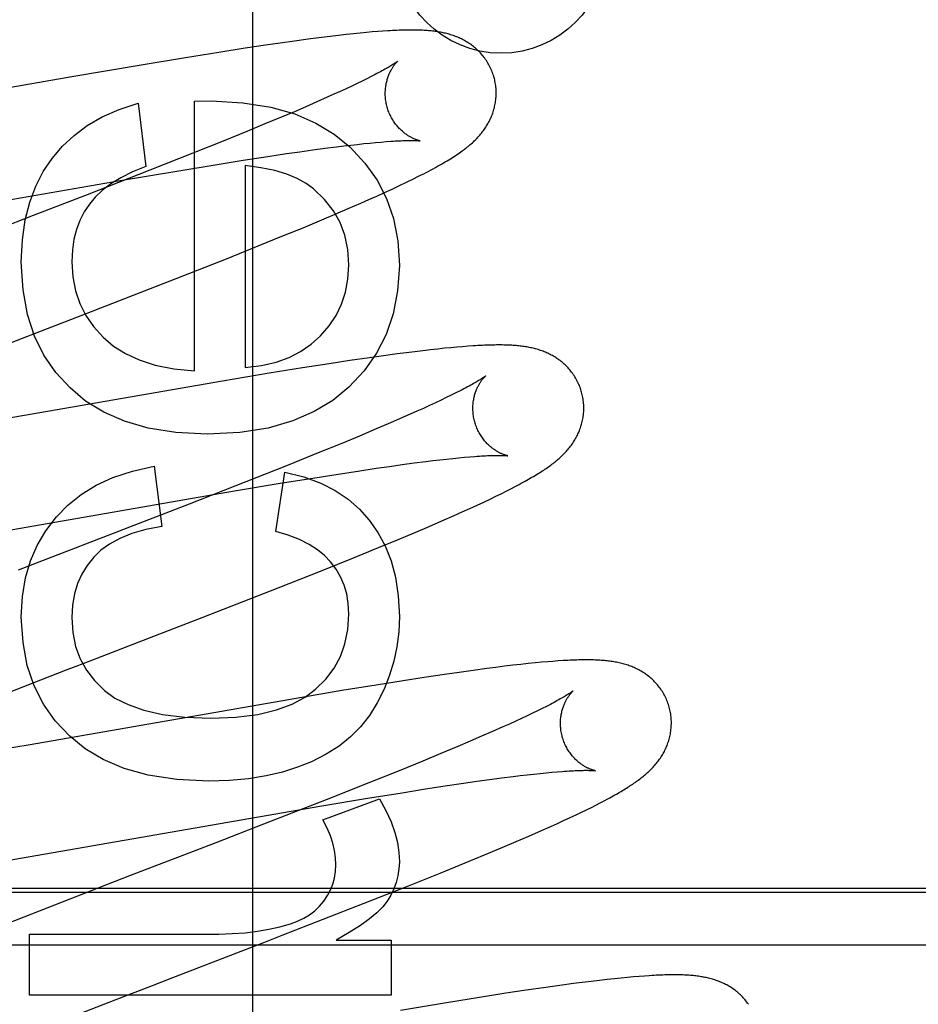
# Model space of a CAD drawing. Header units: inches. Extents: x 0 to 214, y 0 to 139.
# Tile 57 of 147: x 66.028 to 66.19, y 68.058 to 68.235. Entities that reach past the tile are written whole.
import ezdxf

# ---------------------------------------------------------------- set-up
doc = ezdxf.new("R2010")
doc.units = ezdxf.units.IN
doc.header["$LTSCALE"] = 11.786071
doc.header["$MEASUREMENT"] = 0
doc.linetypes.add('HIDDEN', pattern=[0.2, 0.1, -0.1])
doc.layers.add('DEFAULT_2', color=8, linetype='HIDDEN')
doc.layers.add('MAIN_OR_RIGHT_DOOR_ASSEMBLY', color=7, linetype='CONTINUOUS')

msp = doc.modelspace()

# ---------------------------------------------------------------- linework, layer by layer
at = {"layer": 'DEFAULT_2', "color": 8, "linetype": 'HIDDEN'}
for p, q in [((66.08267, 68.2322), (66.08025, 68.23188)), ((66.08423, 68.23239), (66.08267, 68.2322)), ((66.08572, 68.23257), (66.08423, 68.23239)), ((66.08712, 68.23272), (66.08572, 68.23257)), ((66.08841, 68.23286), (66.08712, 68.23272)), ((66.08961, 68.23298), (66.08841, 68.23286)), ((66.09074, 68.23309), (66.08961, 68.23298)), ((66.09179, 68.23318), (66.09074, 68.23309)), ((66.09278, 68.23326), (66.09179, 68.23318)), ((66.09371, 68.23333), (66.09278, 68.23326)), ((66.0689, 68.23025), (66.06414, 68.22951)), ((66.07256, 68.2308), (66.0689, 68.23025)), ((66.07521, 68.23119), (66.07256, 68.2308)), ((66.07778, 68.23155), (66.07521, 68.23119)), ((66.08025, 68.23188), (66.07778, 68.23155)), ((66.05816, 68.22854), (66.04979, 68.22715)), ((66.06414, 68.22951), (66.05816, 68.22854)), ((66.04979, 68.22715), (66.03765, 68.22507)), ((66.03765, 68.22507), (65.99787, 68.21813)), ((66.09158, 68.22513), (66.09079, 68.22473)), ((66.08809, 68.22342), (66.08707, 68.22294)), ((66.08905, 68.22388), (66.08809, 68.22342)), ((66.08995, 68.22432), (66.08905, 68.22388)), ((66.09079, 68.22473), (66.08995, 68.22432)), ((66.08369, 68.2214), (66.08182, 68.22058)), ((66.08487, 68.22194), (66.08369, 68.2214)), ((66.086, 68.22245), (66.08487, 68.22194)), ((66.08707, 68.22294), (66.086, 68.22245)), ((66.04959, 68.22037), (66.051, 68.20895)), ((66.05978, 68.22068), (66.06273, 68.22074)), ((66.05978, 68.17206), (66.05978, 68.22068)), ((66.07984, 68.21971), (66.07775, 68.21881)), ((66.08182, 68.22058), (66.07984, 68.21971)), ((66.07555, 68.21788), (66.07246, 68.21659)), ((66.07775, 68.21881), (66.07555, 68.21788)), ((66.07246, 68.21659), (66.0692, 68.21525)), ((66.0692, 68.21525), (66.0649, 68.2135)), ((66.0649, 68.2135), (66.05945, 68.21131)), ((66.08326, 68.2122), (66.08533, 68.21247)), ((66.08533, 68.21247), (66.08665, 68.21263)), ((66.08665, 68.21263), (66.08792, 68.21278)), ((66.08792, 68.21278), (66.08913, 68.21292)), ((66.08913, 68.21292), (66.09028, 68.21305)), ((66.09028, 68.21305), (66.09137, 68.21316)), ((66.09137, 68.21316), (66.09241, 68.21326)), ((66.09241, 68.21326), (66.09338, 68.21334)), ((66.09338, 68.21334), (66.09429, 68.21341)), ((66.05945, 68.21131), (66.05172, 68.20825)), ((66.06855, 68.21005), (66.07299, 68.21074)), ((66.07299, 68.21074), (66.07636, 68.21124)), ((66.07636, 68.21124), (66.07877, 68.21159)), ((66.07877, 68.21159), (66.08107, 68.21191)), ((66.08107, 68.21191), (66.08326, 68.2122)), ((66.05693, 68.20817), (66.06386, 68.2093)), ((66.06386, 68.2093), (66.06855, 68.21005)), ((66.06887, 68.20908), (66.06887, 68.17267)), ((66.05172, 68.20825), (66.0404, 68.20383)), ((66.04638, 68.20638), (66.05693, 68.20817)), ((66.0991, 68.20663), (66.10014, 68.20715)), ((65.98821, 68.19629), (66.04638, 68.20638)), ((66.09538, 68.20486), (66.09671, 68.20548)), ((66.09671, 68.20548), (66.09796, 68.20608)), ((66.09796, 68.20608), (66.0991, 68.20663)), ((66.0404, 68.20383), (66.03069, 68.20006)), ((66.09118, 68.20295), (66.0926, 68.20358)), ((66.0926, 68.20358), (66.094, 68.20422)), ((66.094, 68.20422), (66.09538, 68.20486)), ((66.08748, 68.20133), (66.08973, 68.20231)), ((66.08973, 68.20231), (66.09118, 68.20295)), ((66.03069, 68.20006), (66.01512, 68.19404)), ((66.0827, 68.1993), (66.08513, 68.20032)), ((66.08513, 68.20032), (66.08748, 68.20133)), ((66.07933, 68.19789), (66.0827, 68.1993)), ((66.07125, 68.1946), (66.07582, 68.19645)), ((66.07582, 68.19645), (66.07933, 68.19789)), ((66.06552, 68.1923), (66.07125, 68.1946)), ((66.05646, 68.18873), (66.06552, 68.1923)), ((66.03933, 68.18206), (66.05646, 68.18873)), ((66.02373, 68.17603), (66.03933, 68.18206)), ((66.09631, 68.17513), (66.09383, 68.17479)), ((66.09792, 68.17534), (66.09631, 68.17513)), ((66.09947, 68.17553), (66.09792, 68.17534)), ((66.10094, 68.17571), (66.09947, 68.17553)), ((66.10232, 68.17587), (66.10094, 68.17571)), ((66.10362, 68.17601), (66.10232, 68.17587)), ((66.10484, 68.17614), (66.10362, 68.17601)), ((66.10599, 68.17625), (66.10484, 68.17614)), ((66.10707, 68.17635), (66.10599, 68.17625)), ((66.10809, 68.17643), (66.10707, 68.17635)), ((66.10906, 68.17651), (66.10809, 68.17643)), ((66.08404, 68.17336), (66.07924, 68.17261)), ((66.08773, 68.17392), (66.08404, 68.17336)), ((66.09127, 68.17443), (66.08773, 68.17392)), ((66.09383, 68.17479), (66.09127, 68.17443)), ((66.07323, 68.17163), (66.06481, 68.17023)), ((66.07924, 68.17261), (66.07323, 68.17163)), ((66.06481, 68.17023), (66.01393, 68.16139)), ((66.10686, 68.16808), (66.10603, 68.16767)), ((66.10762, 68.16847), (66.10686, 68.16808)), ((66.1032, 68.16631), (66.10214, 68.16582)), ((66.1042, 68.16678), (66.1032, 68.16631)), ((66.10515, 68.16724), (66.1042, 68.16678)), ((66.10603, 68.16767), (66.10515, 68.16724)), ((66.09986, 68.16478), (66.09864, 68.16424)), ((66.10103, 68.16531), (66.09986, 68.16478)), ((66.10214, 68.16582), (66.10103, 68.16531)), ((66.09671, 68.16339), (66.09467, 68.16251)), ((66.09864, 68.16424), (66.09671, 68.16339)), ((66.09252, 68.16159), (66.08949, 68.16032)), ((66.09467, 68.16251), (66.09252, 68.16159)), ((66.08949, 68.16032), (66.08629, 68.15899)), ((66.08629, 68.15899), (66.08205, 68.15726)), ((66.08205, 68.15726), (66.07666, 68.15508)), ((66.09937, 68.15546), (66.10143, 68.15572)), ((66.10143, 68.15572), (66.10273, 68.15588)), ((66.10273, 68.15588), (66.10398, 68.15602)), ((66.10398, 68.15602), (66.10518, 68.15616)), ((66.10518, 68.15616), (66.10632, 68.15628)), ((66.10632, 68.15628), (66.1074, 68.15639)), ((66.1074, 68.15639), (66.10842, 68.15648)), ((66.10842, 68.15648), (66.10938, 68.15657)), ((66.05248, 68.15487), (66.05389, 68.144)), ((66.07666, 68.15508), (66.06899, 68.15204)), ((66.07439, 68.14308), (66.07605, 68.15382)), ((66.08567, 68.15347), (66.08918, 68.15401)), ((66.08918, 68.15401), (66.09253, 68.1545)), ((66.09253, 68.1545), (66.09491, 68.15485)), ((66.09491, 68.15485), (66.0972, 68.15516)), ((66.0972, 68.15516), (66.09937, 68.15546)), ((66.06899, 68.15204), (66.05879, 68.14805)), ((66.07522, 68.15179), (66.08106, 68.15274)), ((66.08106, 68.15274), (66.08567, 68.15347)), ((66.00347, 68.13941), (66.06698, 68.15041)), ((66.06698, 68.15041), (66.07522, 68.15179)), ((66.11505, 68.14992), (66.11595, 68.15037)), ((66.11595, 68.15037), (66.11678, 68.15079)), ((66.11678, 68.15079), (66.11757, 68.1512)), ((66.11193, 68.14842), (66.11305, 68.14895)), ((66.11305, 68.14895), (66.11409, 68.14945)), ((66.11409, 68.14945), (66.11505, 68.14992)), ((66.05879, 68.14805), (66.04805, 68.14388)), ((66.10801, 68.14662), (66.1094, 68.14725)), ((66.1094, 68.14725), (66.11071, 68.14785)), ((66.11071, 68.14785), (66.11193, 68.14842)), ((66.10206, 68.14402), (66.10436, 68.14501)), ((66.10436, 68.14501), (66.10657, 68.14598)), ((66.10657, 68.14598), (66.10801, 68.14662)), ((66.04805, 68.14388), (66.04585, 68.14303)), ((66.09967, 68.143), (66.10206, 68.14402)), ((66.04585, 68.14303), (66.03246, 68.13785)), ((66.09291, 68.14019), (66.09636, 68.14162)), ((66.09636, 68.14162), (66.09967, 68.143)), ((66.08841, 68.13836), (66.09291, 68.14019)), ((66.03246, 68.13785), (66.02795, 68.1361)), ((66.08275, 68.13609), (66.08841, 68.13836)), ((66.07482, 68.13295), (66.08275, 68.13609)), ((66.06115, 68.12761), (66.07482, 68.13295)), ((66.05351, 68.12465), (66.06115, 68.12761)), ((66.04016, 68.11949), (66.05351, 68.12465)), ((66.03792, 68.11862), (66.04016, 68.11949)), ((66.11246, 68.11838), (66.11, 68.11805)), ((66.11407, 68.11859), (66.11246, 68.11838)), ((66.11564, 68.11879), (66.11407, 68.11859)), ((66.11715, 68.11897), (66.11564, 68.11879)), ((66.11857, 68.11913), (66.11715, 68.11897)), ((66.1199, 68.11927), (66.11857, 68.11913)), ((66.12114, 68.1194), (66.1199, 68.11927)), ((66.12229, 68.11951), (66.12114, 68.1194)), ((66.12336, 68.1196), (66.12229, 68.11951)), ((66.12437, 68.11968), (66.12336, 68.1196)), ((66.12532, 68.11975), (66.12437, 68.11968)), ((66.10117, 68.11677), (66.09739, 68.11619)), ((66.10481, 68.11732), (66.10117, 68.11677)), ((66.10745, 68.1177), (66.10481, 68.11732)), ((66.11, 68.11805), (66.10745, 68.1177)), ((66.09248, 68.1154), (66.08634, 68.1144)), ((66.09739, 68.11619), (66.09248, 68.1154)), ((66.08634, 68.1144), (66.07667, 68.11277)), ((66.07667, 68.11277), (66.03011, 68.10466)), ((66.1232, 68.11156), (66.12242, 68.11117)), ((66.11973, 68.10986), (66.11871, 68.10939)), ((66.12068, 68.11032), (66.11973, 68.10986)), ((66.12158, 68.11076), (66.12068, 68.11032)), ((66.12242, 68.11117), (66.12158, 68.11076)), ((66.11535, 68.10785), (66.11348, 68.10703)), ((66.11652, 68.10838), (66.11535, 68.10785)), ((66.11765, 68.1089), (66.11652, 68.10838)), ((66.11871, 68.10939), (66.11765, 68.1089)), ((66.11151, 68.10617), (66.10942, 68.10527)), ((66.11348, 68.10703), (66.11151, 68.10617)), ((66.03011, 68.10466), (66.01843, 68.10266)), ((66.10723, 68.10434), (66.10415, 68.10305)), ((66.10942, 68.10527), (66.10723, 68.10434)), ((66.10415, 68.10305), (66.1009, 68.10171)), ((66.1009, 68.10171), (66.09662, 68.09997)), ((66.09662, 68.09997), (66.09117, 68.09778)), ((66.11512, 68.09866), (66.11718, 68.09892)), ((66.11718, 68.09892), (66.11849, 68.09908)), ((66.11849, 68.09908), (66.11974, 68.09923)), ((66.11974, 68.09923), (66.12094, 68.09936)), ((66.12094, 68.09936), (66.12208, 68.09949)), ((66.12208, 68.09949), (66.12316, 68.09959)), ((66.12316, 68.09959), (66.12418, 68.09969)), ((66.12418, 68.09969), (66.12514, 68.09977)), ((66.09117, 68.09778), (66.08346, 68.09473)), ((66.10142, 68.09667), (66.10493, 68.09721)), ((66.10493, 68.09721), (66.10827, 68.09771)), ((66.10827, 68.09771), (66.11066, 68.09805)), ((66.11066, 68.09805), (66.11295, 68.09837)), ((66.11295, 68.09837), (66.11512, 68.09866)), ((66.09096, 68.09499), (66.0968, 68.09594)), ((66.0968, 68.09594), (66.10142, 68.09667)), ((66.01922, 68.08261), (66.08273, 68.09361)), ((66.08346, 68.09473), (66.07217, 68.09032)), ((66.08273, 68.09361), (66.09096, 68.09499)), ((66.08287, 68.09108), (66.09312, 68.09489)), ((66.13129, 68.09335), (66.13211, 68.09376)), ((66.13211, 68.09376), (66.13287, 68.09416)), ((66.13287, 68.09416), (66.1336, 68.09453)), ((66.1336, 68.09453), (66.13428, 68.0949)), ((66.12746, 68.0915), (66.12853, 68.09201)), ((66.12853, 68.09201), (66.12951, 68.09248)), ((66.12951, 68.09248), (66.13043, 68.09293)), ((66.13043, 68.09293), (66.13129, 68.09335)), ((66.07217, 68.09032), (66.06357, 68.08698)), ((66.12371, 68.08979), (66.12505, 68.0904)), ((66.12505, 68.0904), (66.1263, 68.09097)), ((66.1263, 68.09097), (66.12746, 68.0915)), ((66.11773, 68.08718), (66.12004, 68.08817)), ((66.12004, 68.08817), (66.12229, 68.08916)), ((66.12229, 68.08916), (66.12371, 68.08979)), ((66.06357, 68.08698), (66.04805, 68.08098)), ((66.11534, 68.08616), (66.11773, 68.08718)), ((66.10854, 68.08333), (66.11201, 68.08477)), ((66.11201, 68.08477), (66.11534, 68.08616)), ((66.10402, 68.08149), (66.10854, 68.08333)), ((66.09833, 68.07921), (66.10402, 68.08149)), ((66.04805, 68.08098), (66.02901, 68.07358)), ((66.48273, 68.07874), (66.00773, 68.07874)), ((66.48273, 68.07803), (66.00773, 68.07803)), ((66.09036, 68.07606), (66.09833, 68.07921)), ((66.07555, 68.07028), (66.09036, 68.07606)), ((66.02901, 68.07358), (66.01804, 68.06926)), ((66.03001, 68.05946), (66.03001, 68.07051)), ((66.03001, 68.07051), (66.06414, 68.07051)), ((66.06896, 68.06773), (66.07227, 68.06901)), ((66.07227, 68.06901), (66.07555, 68.07028)), ((66.08532, 68.06941), (66.09521, 68.06941)), ((66.09521, 68.06941), (66.09521, 68.05946)), ((66.48273, 68.06851), (66.00773, 68.06851)), ((66.05556, 68.06254), (66.06896, 68.06773)), ((66.05219, 68.06124), (66.05556, 68.06254)), ((66.12806, 68.06157), (66.1256, 68.06124)), ((66.12966, 68.06178), (66.12806, 68.06157)), ((66.13123, 68.06197), (66.12966, 68.06178)), ((66.13274, 68.06215), (66.13123, 68.06197)), ((66.13415, 68.06231), (66.13274, 68.06215)), ((66.13547, 68.06246), (66.13415, 68.06231)), ((66.13669, 68.06258), (66.13547, 68.06246)), ((66.13783, 68.06269), (66.13669, 68.06258)), ((66.1389, 68.06279), (66.13783, 68.06269)), ((66.1399, 68.06287), (66.1389, 68.06279)), ((66.14085, 68.06294), (66.1399, 68.06287)), ((66.04546, 68.05863), (66.05219, 68.06124)), ((66.11589, 68.05982), (66.11114, 68.05907)), ((66.11955, 68.06037), (66.11589, 68.05982)), ((66.12306, 68.06088), (66.11955, 68.06037)), ((66.1256, 68.06124), (66.12306, 68.06088)), ((66.09521, 68.05946), (66.03001, 68.05946)), ((66.03328, 68.05387), (66.04546, 68.05863)), ((66.10517, 68.05811), (66.09688, 68.05673)), ((66.11114, 68.05907), (66.10517, 68.05811))]:
    msp.add_line(p, q, dxfattribs=at)
for points in [[(66.11375, 68.225), (66.11369, 68.22522), (66.11361, 68.22546), (66.11353, 68.22571), (66.11344, 68.22595), (66.11334, 68.2262), (66.11324, 68.22643), (66.11313, 68.22667), (66.11302, 68.2269), (66.1129, 68.22713), (66.11278, 68.22736), (66.11265, 68.22758), (66.11252, 68.2278), (66.11238, 68.22801), (66.11224, 68.22822), (66.11209, 68.22843), (66.11194, 68.22863), (66.11179, 68.22883), (66.11163, 68.22902), (66.11146, 68.22921), (66.1113, 68.2294), (66.11113, 68.22958), (66.11096, 68.22975), (66.11078, 68.22992), (66.1106, 68.23009), (66.11042, 68.23025), (66.11024, 68.2304), (66.11006, 68.23055), (66.10987, 68.2307), (66.10968, 68.23084), (66.10949, 68.23098), (66.10929, 68.23111), (66.10909, 68.23124), (66.10889, 68.23137), (66.10869, 68.23149), (66.10849, 68.23161), (66.10828, 68.23172), (66.10807, 68.23183), (66.10786, 68.23193), (66.10765, 68.23203), (66.10744, 68.23212), (66.10723, 68.23222), (66.10702, 68.2323), (66.1068, 68.23239), (66.10658, 68.23247), (66.10636, 68.23255), (66.10614, 68.23262), (66.10592, 68.23269), (66.10569, 68.23276), (66.10547, 68.23282), (66.10524, 68.23288), (66.10501, 68.23294), (66.10479, 68.23299), (66.10456, 68.23304), (66.10433, 68.23309), (66.1041, 68.23313), (66.10386, 68.23317), (66.10363, 68.23321), (66.10339, 68.23325), (66.10316, 68.23328), (66.10292, 68.23331), (66.10268, 68.23334), (66.10243, 68.23337), (66.10218, 68.23339), (66.10193, 68.23341), (66.10167, 68.23343), (66.10141, 68.23345), (66.10114, 68.23347), (66.10087, 68.23348), (66.10059, 68.2335), (66.1003, 68.23351), (66.1, 68.23352), (66.0997, 68.23352), (66.09939, 68.23353), (66.09908, 68.23353), (66.09875, 68.23353), (66.09842, 68.23353), (66.09808, 68.23352), (66.09773, 68.23352), (66.09737, 68.23351), (66.097, 68.2335), (66.09663, 68.23349), (66.09624, 68.23347), (66.09585, 68.23346), (66.09544, 68.23344), (66.09502, 68.23341), (66.0946, 68.23339), (66.09371, 68.23333)], [(66.09643, 68.22794), (66.09642, 68.22794), (66.09641, 68.22793), (66.09639, 68.22791), (66.09636, 68.22788), (66.09632, 68.22786), (66.09627, 68.22782), (66.09621, 68.22778), (66.09614, 68.22773), (66.09606, 68.22767), (66.09597, 68.22761), (66.09587, 68.22754), (66.09576, 68.22747), (66.09563, 68.22739), (66.09549, 68.2273), (66.09533, 68.2272), (66.09517, 68.2271), (66.09498, 68.22698), (66.09478, 68.22686), (66.09457, 68.22674), (66.09434, 68.22661), (66.09409, 68.22647), (66.09383, 68.22632), (66.09355, 68.22617), (66.09326, 68.22601), (66.09296, 68.22585), (66.09263, 68.22568), (66.0923, 68.2255), (66.09194, 68.22532), (66.09158, 68.22513)], [(66.09448, 68.21965), (66.09443, 68.21984), (66.09437, 68.22008), (66.09432, 68.22031), (66.09428, 68.22055), (66.09424, 68.22078), (66.09421, 68.22101), (66.09419, 68.22125), (66.09417, 68.22148), (66.09415, 68.22171), (66.09415, 68.22194), (66.09415, 68.22217), (66.09415, 68.2224), (66.09416, 68.22262), (66.09418, 68.22284), (66.0942, 68.22306), (66.09422, 68.22327), (66.09425, 68.22348), (66.09428, 68.22368), (66.09432, 68.22388), (66.09436, 68.22408), (66.09441, 68.22427), (66.09446, 68.22445), (66.09451, 68.22463), (66.09456, 68.22481), (66.09462, 68.22498), (66.09468, 68.22515), (66.09474, 68.2253), (66.0948, 68.22546), (66.09486, 68.22561), (66.09492, 68.22575), (66.09499, 68.22589), (66.09505, 68.22602), (66.09512, 68.22615), (66.09518, 68.22628), (66.09525, 68.2264), (66.09532, 68.22651), (66.09538, 68.22662), (66.09545, 68.22673), (66.09551, 68.22683), (66.09558, 68.22693), (66.09564, 68.22702), (66.0957, 68.22711), (66.09577, 68.22719), (66.09583, 68.22728), (66.09589, 68.22735), (66.09594, 68.22742), (66.096, 68.22749), (66.09605, 68.22755), (66.09611, 68.22761), (66.09615, 68.22767), (66.0962, 68.22772), (66.09624, 68.22776), (66.09628, 68.2278), (66.09632, 68.22784), (66.09635, 68.22787), (66.09638, 68.22789), (66.0964, 68.22791), (66.09641, 68.22793), (66.09643, 68.22794), (66.09643, 68.22794)], [(66.10014, 68.20715), (66.10062, 68.2074), (66.10109, 68.20763), (66.10154, 68.20787), (66.10197, 68.20809), (66.10239, 68.20832), (66.1028, 68.20853), (66.10319, 68.20875), (66.10356, 68.20896), (66.10393, 68.20916), (66.10428, 68.20936), (66.10463, 68.20956), (66.10496, 68.20975), (66.10528, 68.20994), (66.10559, 68.21013), (66.10589, 68.21032), (66.10618, 68.2105), (66.10646, 68.21068), (66.10674, 68.21086), (66.107, 68.21103), (66.10726, 68.21121), (66.10751, 68.21138), (66.10775, 68.21155), (66.10799, 68.21172), (66.10822, 68.21188), (66.10844, 68.21205), (66.10865, 68.21222), (66.10886, 68.21238), (66.10907, 68.21255), (66.10927, 68.21271), (66.10946, 68.21288), (66.10965, 68.21304), (66.10984, 68.21321), (66.11002, 68.21337), (66.11019, 68.21354), (66.11036, 68.2137), (66.11053, 68.21387), (66.11069, 68.21404), (66.11085, 68.21421), (66.11101, 68.21438), (66.11116, 68.21455), (66.11131, 68.21473), (66.11146, 68.21491), (66.11161, 68.21509), (66.11175, 68.21527), (66.11189, 68.21546), (66.11202, 68.21565), (66.11215, 68.21584), (66.11228, 68.21603), (66.11241, 68.21623), (66.11253, 68.21643), (66.11265, 68.21663), (66.11276, 68.21683), (66.11287, 68.21704), (66.11298, 68.21725), (66.11308, 68.21747), (66.11318, 68.21768), (66.11327, 68.2179), (66.11336, 68.21812), (66.11345, 68.21834), (66.11353, 68.21857), (66.11361, 68.21879), (66.11368, 68.21902), (66.11374, 68.21926), (66.11381, 68.2195), (66.11386, 68.21973), (66.11392, 68.21998), (66.11396, 68.22022), (66.11401, 68.22046), (66.11404, 68.22071), (66.11407, 68.22096), (66.1141, 68.22121), (66.11412, 68.22146), (66.11413, 68.22172), (66.11414, 68.22197), (66.11414, 68.22223), (66.11413, 68.22249), (66.11412, 68.22274), (66.11411, 68.223), (66.11408, 68.22326), (66.11405, 68.22352), (66.11401, 68.22377), (66.11397, 68.22403), (66.11392, 68.22429), (66.11387, 68.22454), (66.11381, 68.22479), (66.11375, 68.225)], [(66.03407, 68.21035), (66.03593, 68.21256), (66.03805, 68.21454), (66.04041, 68.21631), (66.04308, 68.21787), (66.04615, 68.21922), (66.04959, 68.22037)], [(66.06273, 68.22074), (66.06846, 68.22041), (66.07352, 68.21964), (66.07786, 68.2184), (66.08161, 68.21675), (66.08493, 68.21477), (66.08776, 68.21244)], [(66.10043, 68.21355), (66.10043, 68.21355), (66.10043, 68.21355), (66.10041, 68.21355), (66.10039, 68.21356), (66.10036, 68.21356), (66.10032, 68.21357), (66.10028, 68.21358), (66.10023, 68.21359), (66.10018, 68.21361), (66.10012, 68.21362), (66.10005, 68.21364), (66.09999, 68.21366), (66.09991, 68.21369), (66.09983, 68.21371), (66.09975, 68.21374), (66.09966, 68.21377), (66.09957, 68.21381), (66.09948, 68.21385), (66.09938, 68.21389), (66.09928, 68.21393), (66.09918, 68.21398), (66.09907, 68.21403), (66.09897, 68.21408), (66.09886, 68.21414), (66.09874, 68.2142), (66.09863, 68.21426), (66.09851, 68.21433), (66.09839, 68.2144), (66.09826, 68.21448), (66.09814, 68.21456), (66.09801, 68.21465), (66.09788, 68.21474), (66.09775, 68.21483), (66.09762, 68.21493), (66.09748, 68.21504), (66.09735, 68.21515), (66.09722, 68.21527), (66.09708, 68.21539), (66.09694, 68.21552), (66.09681, 68.21565), (66.09667, 68.21579), (66.09653, 68.21594), (66.0964, 68.21609), (66.09626, 68.21625), (66.09613, 68.21641), (66.096, 68.21658), (66.09587, 68.21675), (66.09574, 68.21693), (66.09562, 68.21712), (66.0955, 68.21731), (66.09538, 68.21751), (66.09527, 68.21771), (66.09516, 68.21791), (66.09506, 68.21812), (66.09496, 68.21833), (66.09486, 68.21855), (66.09477, 68.21877), (66.09469, 68.21899), (66.09461, 68.21922), (66.09454, 68.21945), (66.09448, 68.21965)], [(66.08776, 68.21244), (66.09046, 68.20955), (66.09267, 68.20645), (66.09438, 68.20315), (66.09561, 68.19955), (66.09638, 68.19552), (66.09668, 68.19109)], [(66.09429, 68.21341), (66.09515, 68.21348), (66.09555, 68.2135), (66.09593, 68.21353), (66.0963, 68.21355), (66.09665, 68.21356), (66.09698, 68.21358), (66.09728, 68.21359), (66.09757, 68.2136), (66.09785, 68.21361), (66.0981, 68.21361), (66.09834, 68.21362), (66.09856, 68.21362), (66.09876, 68.21362), (66.09895, 68.21362), (66.09913, 68.21362), (66.09929, 68.21362), (66.09945, 68.21361), (66.09958, 68.21361), (66.09971, 68.2136), (66.09983, 68.2136), (66.09993, 68.21359), (66.10003, 68.21359), (66.10011, 68.21358), (66.10018, 68.21357), (66.10025, 68.21357), (66.1003, 68.21356), (66.10035, 68.21356), (66.10038, 68.21356), (66.10041, 68.21355), (66.10043, 68.21355), (66.10043, 68.21355)], [(66.02853, 68.1917), (66.02874, 68.1957), (66.02925, 68.19931), (66.03006, 68.20251), (66.03115, 68.20538), (66.03249, 68.20801), (66.03407, 68.21035)], [(66.051, 68.20895), (66.04858, 68.20795), (66.04646, 68.20689), (66.04466, 68.20577), (66.04312, 68.20459), (66.04184, 68.20339), (66.04081, 68.20214)], [(66.08119, 68.20488), (66.07987, 68.20586), (66.07827, 68.20674), (66.07641, 68.20753), (66.07424, 68.20819), (66.07172, 68.2087), (66.06887, 68.20908)], [(66.08759, 68.19121), (66.08739, 68.19398), (66.08686, 68.19652), (66.086, 68.19881), (66.08479, 68.20093), (66.08318, 68.20296), (66.08119, 68.20488)], [(66.04081, 68.20214), (66.03986, 68.20072), (66.03908, 68.19919), (66.03846, 68.19757), (66.03801, 68.1958), (66.03773, 68.19387), (66.03762, 68.19176)], [(66.03731, 68.16899), (66.03474, 68.17177), (66.03261, 68.1749), (66.0309, 68.17833), (66.02965, 68.18221), (66.02886, 68.18668), (66.02853, 68.1917)], [(66.03762, 68.19176), (66.0378, 68.18901), (66.03829, 68.18648), (66.03906, 68.18419), (66.04015, 68.18207), (66.04157, 68.18004), (66.04331, 68.17812)], [(66.08248, 68.17839), (66.08403, 68.18017), (66.0853, 68.18208), (66.08628, 68.18408), (66.08698, 68.18624), (66.08742, 68.18862), (66.08759, 68.19121)], [(66.09668, 68.19109), (66.09637, 68.1865), (66.09558, 68.18233), (66.09432, 68.17862), (66.09257, 68.17524), (66.09032, 68.17206), (66.08758, 68.16912)], [(66.04331, 68.17812), (66.04515, 68.17655), (66.04732, 68.17519), (66.0498, 68.17403), (66.05266, 68.1731), (66.056, 68.17245), (66.05978, 68.17206)], [(66.06887, 68.17267), (66.07181, 68.17304), (66.07446, 68.17364), (66.07679, 68.17449), (66.07888, 68.17557), (66.08078, 68.17687), (66.08248, 68.17839)], [(66.12954, 68.16821), (66.12948, 68.16843), (66.1294, 68.16867), (66.12932, 68.16892), (66.12923, 68.16916), (66.12913, 68.16941), (66.12903, 68.16964), (66.12892, 68.16988), (66.12881, 68.17011), (66.12869, 68.17034), (66.12857, 68.17057), (66.12844, 68.17079), (66.12831, 68.17101), (66.12817, 68.17123), (66.12803, 68.17144), (66.12788, 68.17164), (66.12773, 68.17185), (66.12757, 68.17204), (66.12741, 68.17224), (66.12725, 68.17243), (66.12709, 68.17261), (66.12692, 68.17279), (66.12674, 68.17296), (66.12657, 68.17313), (66.12639, 68.1733), (66.12621, 68.17346), (66.12603, 68.17361), (66.12584, 68.17376), (66.12565, 68.17391), (66.12546, 68.17405), (66.12527, 68.17419), (66.12508, 68.17432), (66.12488, 68.17445), (66.12468, 68.17458), (66.12447, 68.1747), (66.12427, 68.17482), (66.12406, 68.17493), (66.12385, 68.17504), (66.12365, 68.17514), (66.12344, 68.17524), (66.12322, 68.17534), (66.12301, 68.17543), (66.1228, 68.17552), (66.12258, 68.1756), (66.12236, 68.17568), (66.12214, 68.17576), (66.12192, 68.17583), (66.1217, 68.1759), (66.12147, 68.17597), (66.12125, 68.17603), (66.12102, 68.17609), (66.12079, 68.17615), (66.12057, 68.1762), (66.12034, 68.17625), (66.12011, 68.1763), (66.11988, 68.17634), (66.11965, 68.17638), (66.11941, 68.17642), (66.11918, 68.17645), (66.11894, 68.17649), (66.11871, 68.17652), (66.11847, 68.17655), (66.11822, 68.17657), (66.11798, 68.1766), (66.11772, 68.17662), (66.11747, 68.17664), (66.11721, 68.17666), (66.11694, 68.17668), (66.11667, 68.17669), (66.11639, 68.1767), (66.1161, 68.17672), (66.11581, 68.17672), (66.1155, 68.17673), (66.1152, 68.17674), (66.11488, 68.17674), (66.11456, 68.17674), (66.11422, 68.17674), (66.11388, 68.17673), (66.11353, 68.17673), (66.11318, 68.17672), (66.11281, 68.17671), (66.11243, 68.1767), (66.11205, 68.17668), (66.11165, 68.17666), (66.11125, 68.17664), (66.11083, 68.17662), (66.1104, 68.1766), (66.10997, 68.17657), (66.10906, 68.17651)], [(66.11222, 68.17115), (66.11222, 68.17115), (66.11221, 68.17114), (66.1122, 68.17113), (66.11217, 68.17111), (66.11214, 68.17109), (66.1121, 68.17106), (66.11205, 68.17102), (66.11199, 68.17098), (66.11192, 68.17093), (66.11183, 68.17087), (66.11174, 68.1708), (66.11164, 68.17073), (66.11152, 68.17066), (66.11139, 68.17057), (66.11124, 68.17048), (66.11108, 68.17038), (66.11091, 68.17027), (66.11072, 68.17016), (66.11051, 68.17004), (66.11029, 68.16991), (66.11006, 68.16978), (66.10981, 68.16963), (66.10954, 68.16949), (66.10926, 68.16933), (66.10896, 68.16917), (66.10865, 68.169), (66.10832, 68.16883), (66.10798, 68.16865), (66.10762, 68.16847)], [(66.11027, 68.16286), (66.11022, 68.16305), (66.11016, 68.16329), (66.11011, 68.16352), (66.11007, 68.16376), (66.11003, 68.16399), (66.11, 68.16423), (66.10998, 68.16446), (66.10996, 68.1647), (66.10994, 68.16493), (66.10994, 68.16516), (66.10994, 68.16539), (66.10994, 68.16561), (66.10995, 68.16584), (66.10997, 68.16606), (66.10999, 68.16627), (66.11001, 68.16649), (66.11004, 68.1667), (66.11008, 68.1669), (66.11012, 68.1671), (66.11016, 68.1673), (66.1102, 68.16749), (66.11025, 68.16768), (66.1103, 68.16786), (66.11036, 68.16803), (66.11041, 68.1682), (66.11047, 68.16836), (66.11053, 68.16852), (66.11059, 68.16868), (66.11066, 68.16883), (66.11072, 68.16897), (66.11078, 68.16911), (66.11085, 68.16925), (66.11092, 68.16938), (66.11098, 68.1695), (66.11105, 68.16962), (66.11112, 68.16974), (66.11118, 68.16985), (66.11125, 68.16995), (66.11131, 68.17005), (66.11138, 68.17015), (66.11144, 68.17024), (66.1115, 68.17033), (66.11157, 68.17042), (66.11163, 68.1705), (66.11169, 68.17057), (66.11174, 68.17064), (66.1118, 68.17071), (66.11185, 68.17077), (66.1119, 68.17083), (66.11195, 68.17088), (66.112, 68.17093), (66.11204, 68.17098), (66.11208, 68.17102), (66.11211, 68.17105), (66.11214, 68.17108), (66.11217, 68.17111), (66.11219, 68.17112), (66.11221, 68.17114), (66.11222, 68.17115), (66.11222, 68.17115)], [(66.06205, 68.16064), (66.0564, 68.16096), (66.05141, 68.16174), (66.04713, 68.16298), (66.04342, 68.16463), (66.04013, 68.16662), (66.03731, 68.16899)], [(66.08758, 68.16912), (66.08469, 68.16674), (66.08131, 68.16472), (66.07747, 68.16304), (66.07305, 68.16176), (66.0679, 68.16097), (66.06205, 68.16064)], [(66.11757, 68.1512), (66.11794, 68.1514), (66.11831, 68.15159), (66.11866, 68.15179), (66.11901, 68.15197), (66.11934, 68.15216), (66.11967, 68.15234), (66.11998, 68.15252), (66.12029, 68.15269), (66.12059, 68.15287), (66.12088, 68.15304), (66.12116, 68.15321), (66.12143, 68.15337), (66.1217, 68.15354), (66.12196, 68.1537), (66.12221, 68.15386), (66.12246, 68.15402), (66.1227, 68.15418), (66.12293, 68.15433), (66.12315, 68.15449), (66.12337, 68.15464), (66.12358, 68.15479), (66.12379, 68.15494), (66.12399, 68.15508), (66.12419, 68.15523), (66.12438, 68.15538), (66.12457, 68.15553), (66.12476, 68.15568), (66.12495, 68.15583), (66.12513, 68.15598), (66.12531, 68.15613), (66.12548, 68.15629), (66.12566, 68.15644), (66.12583, 68.1566), (66.126, 68.15676), (66.12616, 68.15692), (66.12633, 68.15709), (66.12649, 68.15726), (66.12665, 68.15743), (66.12681, 68.1576), (66.12696, 68.15777), (66.12712, 68.15795), (66.12726, 68.15813), (66.12741, 68.15831), (66.12755, 68.1585), (66.12769, 68.15868), (66.12782, 68.15887), (66.12795, 68.15906), (66.12808, 68.15925), (66.12821, 68.15945), (66.12833, 68.15965), (66.12844, 68.15985), (66.12856, 68.16006), (66.12867, 68.16027), (66.12878, 68.16048), (66.12888, 68.16069), (66.12898, 68.16091), (66.12907, 68.16112), (66.12916, 68.16134), (66.12924, 68.16156), (66.12932, 68.16179), (66.1294, 68.16202), (66.12947, 68.16225), (66.12954, 68.16248), (66.1296, 68.16271), (66.12966, 68.16295), (66.12971, 68.16319), (66.12976, 68.16344), (66.1298, 68.16368), (66.12983, 68.16393), (66.12986, 68.16418), (66.12989, 68.16443), (66.12991, 68.16468), (66.12992, 68.16494), (66.12993, 68.16519), (66.12993, 68.16545), (66.12992, 68.1657), (66.12991, 68.16596), (66.1299, 68.16622), (66.12987, 68.16647), (66.12984, 68.16673), (66.12981, 68.16699), (66.12976, 68.16724), (66.12971, 68.1675), (66.12966, 68.16775), (66.1296, 68.168), (66.12954, 68.16821)], [(66.11622, 68.15676), (66.11622, 68.15676), (66.11622, 68.15676), (66.1162, 68.15676), (66.11618, 68.15677), (66.11615, 68.15677), (66.11611, 68.15678), (66.11607, 68.15679), (66.11602, 68.1568), (66.11597, 68.15682), (66.11591, 68.15683), (66.11584, 68.15685), (66.11577, 68.15687), (66.1157, 68.1569), (66.11562, 68.15692), (66.11554, 68.15695), (66.11545, 68.15698), (66.11536, 68.15702), (66.11527, 68.15706), (66.11517, 68.1571), (66.11507, 68.15714), (66.11497, 68.15719), (66.11486, 68.15724), (66.11475, 68.15729), (66.11464, 68.15735), (66.11453, 68.15741), (66.11441, 68.15747), (66.11429, 68.15754), (66.11417, 68.15761), (66.11405, 68.15769), (66.11393, 68.15777), (66.1138, 68.15786), (66.11367, 68.15795), (66.11354, 68.15805), (66.11341, 68.15815), (66.11327, 68.15825), (66.11314, 68.15836), (66.113, 68.15848), (66.11287, 68.1586), (66.11273, 68.15873), (66.1126, 68.15886), (66.11246, 68.159), (66.11232, 68.15915), (66.11219, 68.1593), (66.11205, 68.15946), (66.11192, 68.15962), (66.11179, 68.15979), (66.11166, 68.15997), (66.11153, 68.16015), (66.11141, 68.16033), (66.11129, 68.16052), (66.11117, 68.16072), (66.11106, 68.16092), (66.11095, 68.16112), (66.11085, 68.16133), (66.11075, 68.16154), (66.11065, 68.16176), (66.11056, 68.16198), (66.11048, 68.1622), (66.1104, 68.16243), (66.11033, 68.16266), (66.11027, 68.16286)], [(66.10938, 68.15657), (66.11028, 68.15664), (66.1107, 68.15667), (66.11112, 68.1567), (66.11151, 68.15672), (66.11188, 68.15674), (66.11223, 68.15676), (66.11257, 68.15678), (66.11288, 68.15679), (66.11318, 68.1568), (66.11345, 68.15681), (66.11372, 68.15682), (66.11397, 68.15682), (66.1142, 68.15683), (66.11442, 68.15683), (66.11463, 68.15683), (66.11482, 68.15683), (66.115, 68.15683), (66.11516, 68.15682), (66.11532, 68.15682), (66.11546, 68.15681), (66.11558, 68.15681), (66.1157, 68.1568), (66.1158, 68.1568), (66.11589, 68.15679), (66.11597, 68.15678), (66.11604, 68.15678), (66.11609, 68.15677), (66.11614, 68.15677), (66.11617, 68.15676), (66.1162, 68.15676), (66.11622, 68.15676), (66.11622, 68.15676)], [(66.03486, 68.14572), (66.03694, 68.14788), (66.03933, 68.14978), (66.042, 68.15145), (66.04505, 68.15286), (66.04855, 68.15399), (66.05248, 68.15487)], [(66.07605, 68.15382), (66.07947, 68.15295), (66.08251, 68.15184), (66.08514, 68.1505), (66.08744, 68.14893), (66.08949, 68.14715), (66.09126, 68.14515)], [(66.02853, 68.12773), (66.02875, 68.13139), (66.0293, 68.13475), (66.03018, 68.13779), (66.0314, 68.14058), (66.03296, 68.14324), (66.03486, 68.14572)], [(66.09126, 68.14515), (66.09282, 68.14295), (66.09413, 68.14049), (66.09519, 68.13782), (66.09598, 68.13484), (66.09648, 68.13149), (66.09668, 68.12779)], [(66.05389, 68.144), (66.05099, 68.14344), (66.04845, 68.14272), (66.04628, 68.14184), (66.04444, 68.14083), (66.04287, 68.13971), (66.04161, 68.13848)], [(66.08428, 68.13762), (66.0832, 68.13875), (66.08191, 68.1398), (66.08041, 68.14077), (66.07867, 68.14165), (66.07666, 68.14242), (66.07439, 68.14308)], [(66.04161, 68.13848), (66.04041, 68.13699), (66.03942, 68.1354), (66.03865, 68.1337), (66.0381, 68.13186), (66.03775, 68.12983), (66.03762, 68.12761)], [(66.08759, 68.12822), (66.08748, 68.1301), (66.0872, 68.13185), (66.08673, 68.13343), (66.08609, 68.13491), (66.08527, 68.1363), (66.08428, 68.13762)], [(66.03725, 68.10618), (66.03466, 68.10893), (66.03252, 68.11197), (66.03084, 68.11526), (66.02961, 68.11892), (66.02884, 68.12309), (66.02853, 68.12773)], [(66.03762, 68.12761), (66.03781, 68.12487), (66.03832, 68.12238), (66.03913, 68.12016), (66.04026, 68.11812), (66.04174, 68.11621), (66.04355, 68.11444)], [(66.08159, 68.11464), (66.08342, 68.11647), (66.08491, 68.11845), (66.08606, 68.12055), (66.08688, 68.12284), (66.08739, 68.12541), (66.08759, 68.12822)], [(66.09668, 68.12779), (66.09656, 68.12499), (66.09623, 68.12228), (66.09568, 68.11969), (66.09491, 68.11717), (66.09392, 68.11466), (66.09269, 68.1122)], [(66.02232, 68.11256), (66.0368, 68.11819), (66.03792, 68.11862)], [(66.14533, 68.11142), (66.14527, 68.11164), (66.14519, 68.11188), (66.14511, 68.11213), (66.14502, 68.11237), (66.14492, 68.11262), (66.14482, 68.11286), (66.14471, 68.11309), (66.1446, 68.11333), (66.14448, 68.11356), (66.14436, 68.11378), (66.14423, 68.114), (66.1441, 68.11422), (66.14396, 68.11444), (66.14382, 68.11465), (66.14367, 68.11486), (66.14352, 68.11506), (66.14336, 68.11526), (66.1432, 68.11545), (66.14304, 68.11564), (66.14287, 68.11582), (66.1427, 68.116), (66.14253, 68.11618), (66.14235, 68.11635), (66.14217, 68.11651), (66.14199, 68.11667), (66.14181, 68.11683), (66.14163, 68.11698), (66.14144, 68.11713), (66.14125, 68.11727), (66.14105, 68.11741), (66.14086, 68.11754), (66.14066, 68.11767), (66.14046, 68.11779), (66.14025, 68.11792), (66.14005, 68.11803), (66.13984, 68.11815), (66.13963, 68.11825), (66.13942, 68.11836), (66.13921, 68.11846), (66.139, 68.11855), (66.13879, 68.11865), (66.13857, 68.11873), (66.13835, 68.11882), (66.13813, 68.1189), (66.13791, 68.11898), (66.13769, 68.11905), (66.13746, 68.11912), (66.13723, 68.11919), (66.137, 68.11925), (66.13677, 68.11931), (66.13654, 68.11937), (66.13631, 68.11942), (66.13607, 68.11947), (66.13584, 68.11952), (66.1356, 68.11956), (66.13536, 68.1196), (66.13513, 68.11964), (66.13489, 68.11968), (66.13464, 68.11971), (66.1344, 68.11974), (66.13415, 68.11977), (66.1339, 68.11979), (66.13364, 68.11982), (66.13338, 68.11984), (66.13312, 68.11986), (66.13285, 68.11988), (66.13257, 68.11989), (66.13229, 68.11991), (66.132, 68.11992), (66.1317, 68.11993), (66.1314, 68.11994), (66.13108, 68.11994), (66.13076, 68.11995), (66.13043, 68.11995), (66.1301, 68.11995), (66.12975, 68.11994), (66.1294, 68.11994), (66.12904, 68.11993), (66.12866, 68.11992), (66.12828, 68.11991), (66.12789, 68.11989), (66.12749, 68.11988), (66.12708, 68.11986), (66.12665, 68.11983), (66.12622, 68.11981), (66.12532, 68.11975)], [(66.04355, 68.11444), (66.04542, 68.11306), (66.04778, 68.11188), (66.05061, 68.11087), (66.05399, 68.1101), (66.05802, 68.10963), (66.06267, 68.10944)], [(66.06267, 68.10944), (66.06723, 68.10964), (66.07119, 68.11013), (66.07454, 68.11093), (66.07735, 68.11197), (66.07971, 68.1132), (66.08159, 68.11464)], [(66.12801, 68.11436), (66.12801, 68.11436), (66.12799, 68.11434), (66.12797, 68.11433), (66.12794, 68.1143), (66.1279, 68.11428), (66.12786, 68.11424), (66.1278, 68.1142), (66.12773, 68.11415), (66.12765, 68.1141), (66.12756, 68.11403), (66.12746, 68.11397), (66.12735, 68.11389), (66.12722, 68.11381), (66.12708, 68.11372), (66.12693, 68.11363), (66.12676, 68.11352), (66.12658, 68.11341), (66.12638, 68.11329), (66.12617, 68.11317), (66.12594, 68.11304), (66.12569, 68.1129), (66.12544, 68.11275), (66.12516, 68.1126), (66.12487, 68.11244), (66.12457, 68.11228), (66.12425, 68.11211), (66.12391, 68.11193), (66.12356, 68.11175), (66.1232, 68.11156)], [(66.12606, 68.10606), (66.12601, 68.10626), (66.12595, 68.1065), (66.1259, 68.10673), (66.12586, 68.10696), (66.12582, 68.1072), (66.12579, 68.10743), (66.12577, 68.10767), (66.12575, 68.1079), (66.12574, 68.10813), (66.12573, 68.10836), (66.12573, 68.10858), (66.12573, 68.10881), (66.12574, 68.10903), (66.12576, 68.10925), (66.12578, 68.10947), (66.1258, 68.10968), (66.12583, 68.10989), (66.12587, 68.11009), (66.1259, 68.11029), (66.12595, 68.11049), (66.12599, 68.11068), (66.12604, 68.11087), (66.12609, 68.11105), (66.12614, 68.11122), (66.1262, 68.11139), (66.12625, 68.11155), (66.12631, 68.11171), (66.12638, 68.11187), (66.12644, 68.11202), (66.1265, 68.11216), (66.12657, 68.1123), (66.12663, 68.11244), (66.1267, 68.11257), (66.12676, 68.11269), (66.12683, 68.11281), (66.12689, 68.11293), (66.12696, 68.11304), (66.12703, 68.11314), (66.12709, 68.11324), (66.12716, 68.11334), (66.12722, 68.11343), (66.12728, 68.11352), (66.12735, 68.11361), (66.12741, 68.11369), (66.12747, 68.11377), (66.12752, 68.11384), (66.12758, 68.1139), (66.12763, 68.11397), (66.12768, 68.11403), (66.12773, 68.11408), (66.12778, 68.11413), (66.12782, 68.11418), (66.12786, 68.11422), (66.1279, 68.11425), (66.12793, 68.11428), (66.12795, 68.11431), (66.12798, 68.11433), (66.12799, 68.11434), (66.12801, 68.11436), (66.12801, 68.11436)], [(66.09269, 68.1122), (66.09128, 68.10994), (66.08967, 68.1079), (66.08787, 68.10606), (66.08583, 68.10442), (66.08348, 68.10292), (66.08084, 68.10158)], [(66.13428, 68.0949), (66.1346, 68.09508), (66.13492, 68.09525), (66.13523, 68.09542), (66.13553, 68.09559), (66.13581, 68.09575), (66.1361, 68.09591), (66.13637, 68.09607), (66.13664, 68.09623), (66.13689, 68.09638), (66.13715, 68.09654), (66.13739, 68.09669), (66.13763, 68.09684), (66.13787, 68.09698), (66.1381, 68.09713), (66.13832, 68.09727), (66.13854, 68.09742), (66.13875, 68.09756), (66.13896, 68.09771), (66.13917, 68.09785), (66.13937, 68.09799), (66.13957, 68.09813), (66.13976, 68.09828), (66.13995, 68.09842), (66.14014, 68.09856), (66.14033, 68.09871), (66.14052, 68.09886), (66.1407, 68.09901), (66.14088, 68.09916), (66.14106, 68.09931), (66.14124, 68.09946), (66.14141, 68.09962), (66.14159, 68.09978), (66.14176, 68.09994), (66.14193, 68.1001), (66.14209, 68.10027), (66.14226, 68.10044), (66.14242, 68.10061), (66.14258, 68.10078), (66.14273, 68.10096), (66.14288, 68.10113), (66.14303, 68.10131), (66.14318, 68.1015), (66.14332, 68.10168), (66.14346, 68.10187), (66.1436, 68.10205), (66.14373, 68.10224), (66.14386, 68.10244), (66.14398, 68.10263), (66.1441, 68.10283), (66.14422, 68.10304), (66.14434, 68.10324), (66.14445, 68.10345), (66.14456, 68.10367), (66.14466, 68.10388), (66.14476, 68.10409), (66.14485, 68.10431), (66.14494, 68.10453), (66.14503, 68.10475), (66.14511, 68.10498), (66.14519, 68.10521), (66.14526, 68.10544), (66.14532, 68.10567), (66.14539, 68.10591), (66.14544, 68.10615), (66.1455, 68.10639), (66.14554, 68.10663), (66.14559, 68.10688), (66.14562, 68.10712), (66.14565, 68.10737), (66.14568, 68.10763), (66.1457, 68.10788), (66.14571, 68.10813), (66.14572, 68.10839), (66.14572, 68.10865), (66.14572, 68.1089), (66.1457, 68.10916), (66.14569, 68.10942), (66.14566, 68.10968), (66.14563, 68.10994), (66.1456, 68.11019), (66.14555, 68.11045), (66.1455, 68.1107), (66.14545, 68.11096), (66.14539, 68.11121), (66.14533, 68.11142)], [(66.06236, 68.09808), (66.05654, 68.0984), (66.05142, 68.09916), (66.04706, 68.10038), (66.0433, 68.10199), (66.04002, 68.10391), (66.03725, 68.10618)], [(66.13201, 68.09997), (66.13202, 68.09997), (66.13201, 68.09997), (66.13199, 68.09997), (66.13197, 68.09997), (66.13194, 68.09998), (66.1319, 68.09999), (66.13186, 68.1), (66.13181, 68.10001), (66.13176, 68.10003), (66.1317, 68.10004), (66.13163, 68.10006), (66.13156, 68.10008), (66.13149, 68.10011), (66.13141, 68.10013), (66.13133, 68.10016), (66.13124, 68.10019), (66.13115, 68.10023), (66.13105, 68.10027), (66.13096, 68.10031), (66.13086, 68.10035), (66.13075, 68.1004), (66.13065, 68.10045), (66.13054, 68.1005), (66.13043, 68.10056), (66.13032, 68.10062), (66.1302, 68.10068), (66.13008, 68.10075), (66.12996, 68.10082), (66.12984, 68.1009), (66.12971, 68.10098), (66.12959, 68.10107), (66.12946, 68.10116), (66.12933, 68.10125), (66.1292, 68.10135), (66.12906, 68.10146), (66.12893, 68.10157), (66.12879, 68.10169), (66.12866, 68.10181), (66.12852, 68.10194), (66.12839, 68.10207), (66.12825, 68.10221), (66.12811, 68.10236), (66.12798, 68.10251), (66.12784, 68.10266), (66.12771, 68.10283), (66.12758, 68.103), (66.12745, 68.10317), (66.12732, 68.10335), (66.1272, 68.10354), (66.12708, 68.10373), (66.12696, 68.10392), (66.12685, 68.10412), (66.12674, 68.10433), (66.12664, 68.10454), (66.12654, 68.10475), (66.12644, 68.10497), (66.12635, 68.10519), (66.12627, 68.10541), (66.12619, 68.10564), (66.12612, 68.10587), (66.12606, 68.10606)], [(66.08084, 68.10158), (66.07835, 68.10058), (66.07563, 68.09973), (66.07269, 68.09904), (66.0695, 68.09852), (66.06606, 68.0982), (66.06236, 68.09808)], [(66.12514, 68.09977), (66.12604, 68.09985), (66.12647, 68.09988), (66.12688, 68.0999), (66.12728, 68.09993), (66.12765, 68.09995), (66.12801, 68.09997), (66.12835, 68.09999), (66.12867, 68.1), (66.12898, 68.10001), (66.12926, 68.10002), (66.12953, 68.10003), (66.12979, 68.10003), (66.13002, 68.10004), (66.13025, 68.10004), (66.13045, 68.10004), (66.13064, 68.10004), (66.13082, 68.10003), (66.13098, 68.10003), (66.13113, 68.10003), (66.13127, 68.10002), (66.13139, 68.10002), (66.1315, 68.10001), (66.1316, 68.1), (66.13169, 68.1), (66.13177, 68.09999), (66.13183, 68.09999), (66.13189, 68.09998), (66.13193, 68.09998), (66.13197, 68.09997), (66.13199, 68.09997), (66.13201, 68.09997), (66.13201, 68.09997)], [(66.09312, 68.09489), (66.09427, 68.09279), (66.09519, 68.09077), (66.09586, 68.08884), (66.09633, 68.08699), (66.0966, 68.08522), (66.09668, 68.08353)], [(66.08526, 68.08298), (66.0852, 68.08425), (66.08502, 68.08555), (66.08471, 68.08687), (66.08425, 68.08823), (66.08364, 68.08963), (66.08287, 68.09108)], [(66.08306, 68.07646), (66.08374, 68.07746), (66.08429, 68.07848), (66.08471, 68.07952), (66.08501, 68.0806), (66.08519, 68.08176), (66.08526, 68.08298)], [(66.09668, 68.08353), (66.09661, 68.08224), (66.09643, 68.08099), (66.09613, 68.0798), (66.0957, 68.07865), (66.09515, 68.07751), (66.09447, 68.07641)], [(66.07703, 68.07235), (66.07832, 68.07282), (66.07948, 68.07337), (66.0805, 68.074), (66.08143, 68.07472), (66.08229, 68.07554), (66.08306, 68.07646)], [(66.09447, 68.07641), (66.0937, 68.07541), (66.09264, 68.07435), (66.0913, 68.07323), (66.08965, 68.07203), (66.08766, 68.07076), (66.08532, 68.06941)], [(66.06414, 68.07051), (66.06657, 68.07058), (66.06888, 68.07074), (66.07108, 68.071), (66.07316, 68.07137), (66.07515, 68.07182), (66.07703, 68.07235)], [(66.15962, 68.05784), (66.15947, 68.05804), (66.15932, 68.05825), (66.15917, 68.05844), (66.15901, 68.05864), (66.15885, 68.05882), (66.15869, 68.05901), (66.15852, 68.05919), (66.15835, 68.05936), (66.15817, 68.05953), (66.158, 68.05969), (66.15782, 68.05985), (66.15764, 68.06001), (66.15745, 68.06016), (66.15727, 68.06031), (66.15708, 68.06045), (66.15689, 68.06059), (66.15669, 68.06072), (66.1565, 68.06085), (66.1563, 68.06097), (66.15609, 68.0611), (66.15589, 68.06121), (66.15569, 68.06133), (66.15548, 68.06144), (66.15527, 68.06154), (66.15506, 68.06164), (66.15485, 68.06173), (66.15464, 68.06183), (66.15443, 68.06191), (66.15422, 68.062), (66.154, 68.06208), (66.15378, 68.06216), (66.15356, 68.06223), (66.15334, 68.0623), (66.15311, 68.06237), (66.15289, 68.06243), (66.15267, 68.06249), (66.15244, 68.06255), (66.15221, 68.0626), (66.15199, 68.06265), (66.15176, 68.0627), (66.15153, 68.06274), (66.1513, 68.06279), (66.15107, 68.06282), (66.15084, 68.06286), (66.1506, 68.06289), (66.15037, 68.06293), (66.15013, 68.06296), (66.14989, 68.06298), (66.14964, 68.06301), (66.1494, 68.06303), (66.14914, 68.06305), (66.14889, 68.06307), (66.14862, 68.06309), (66.14835, 68.0631), (66.14808, 68.06312), (66.14779, 68.06313), (66.1475, 68.06314), (66.14721, 68.06315), (66.1469, 68.06315), (66.14659, 68.06316), (66.14627, 68.06316), (66.14594, 68.06316), (66.1456, 68.06315), (66.14526, 68.06315), (66.14491, 68.06314), (66.14454, 68.06313), (66.14417, 68.06312), (66.14379, 68.06311), (66.1434, 68.06309), (66.143, 68.06307), (66.14259, 68.06305), (66.14217, 68.06303), (66.14174, 68.063), (66.14085, 68.06294)]]:
    msp.add_lwpolyline(points, dxfattribs=at)
msp.add_circle((66.11501, 68.24828), 0.01893, dxfattribs=at)
at = {"layer": 'MAIN_OR_RIGHT_DOOR_ASSEMBLY', "color": 8, "linetype": 'HIDDEN'}
msp.add_line((66.07023, 75.31541), (66.07023, 59.83875), dxfattribs=at)

doc.saveas('drawing.dxf')
